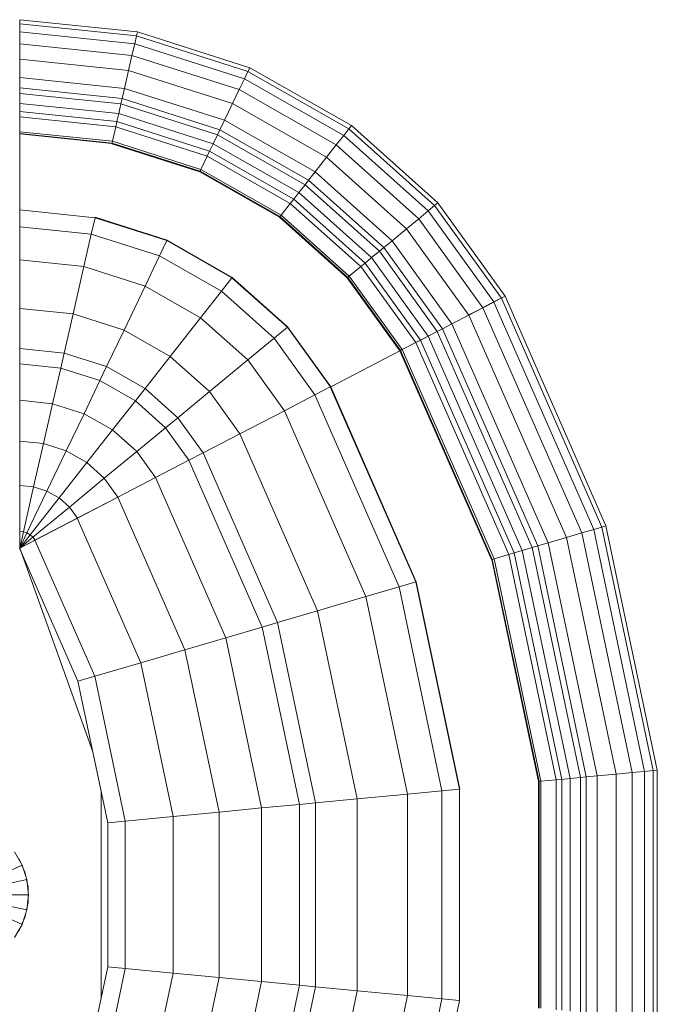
# Model space of a CAD drawing. Header units: millimetres. Extents: x 106 to 24511, y 2709 to 39091.
# Tile 18 of 87: x 11060 to 11278, y 35832 to 36169. Entities that reach past the tile are written whole.
import ezdxf

# ---------------------------------------------------------------- set-up
doc = ezdxf.new("R2010")
doc.units = ezdxf.units.MM
doc.layers.add('M-EQPM-____-OTLN', color=50, linetype='Continuous', lineweight=20)

# ---------------------------------------------------------------- blocks, each defined once
blk = doc.blocks.new('Прямая форма - V line-609801-В_Этаж 03_Вентиляция')
at = {"layer": 'M-EQPM-____-OTLN', "color": 253}
for p, q in [((-10.17, -229.97), (-5.13, -218.67)), ((5.13, -218.67), (10.17, -229.97)), ((-5.2, -231.59), (-2.62, -219.48)), ((0, -232.13), (0, -219.76)), ((2.62, -219.48), (5.2, -231.59)), ((-14.69, -227.36), (-10.17, -229.97)), ((-11.3, -229.32), (-12.5, -228.79)), ((10.17, -229.97), (14.69, -227.36)), ((12.5, -228.79), (11.3, -229.32)), ((118.83, -229.09), (49.02, -254.19)), ((73.23, -249.09), (118.83, -229.07)), ((118.83, -229.09), (121.56, -234.36)), ((118.83, -229.09), (122.57, -233.63)), ((118.83, -229.09), (122.57, -233.63)), ((118.83, -229.09), (123.41, -232.69)), ((118.83, -229.09), (123.41, -232.69)), ((118.83, -229.09), (124.04, -231.59)), ((118.83, -229.09), (124.04, -231.59)), ((118.83, -229.09), (124.43, -230.37)), ((118.83, -229.09), (124.43, -230.37)), ((118.83, -229.09), (124.56, -229.09)), ((118.85, -229.09), (121.57, -234.34)), ((124.43, -230.37), (124.56, -229.09)), ((124.43, -230.37), (124.56, -229.09)), ((124.56, -229.09), (140.36, -229.09)), ((139.86, -233.89), (140.36, -229.09)), ((139.86, -233.89), (140.36, -229.09)), ((140.36, -229.09), (155.5, -229.09)), ((154.66, -237.26), (155.5, -229.09)), ((154.66, -237.26), (155.5, -229.09)), ((155.5, -229.09), (169.53, -229.09)), ((168.36, -240.39), (169.53, -229.09)), ((168.36, -240.39), (169.53, -229.09)), ((169.53, -229.09), (182.02, -229.09)), ((180.56, -243.17), (182.02, -229.09)), ((180.56, -243.17), (182.02, -229.09)), ((182.02, -229.09), (187.3, -229.09)), ((185.73, -244.35), (187.3, -229.09)), ((185.73, -244.35), (187.3, -229.09)), ((187.3, -229.09), (201.03, -229.09)), ((199.15, -247.41), (201.03, -229.09)), ((199.15, -247.41), (201.03, -229.09)), ((201.03, -229.09), (217.65, -229.09)), ((215.38, -251.11), (217.65, -229.09)), ((215.38, -251.11), (217.65, -229.09)), ((217.65, -229.09), (229.01, -229.09)), ((226.48, -253.64), (229.01, -229.09)), ((226.48, -253.64), (229.01, -229.09)), ((229.01, -229.09), (234.78, -229.09)), ((232.12, -254.93), (234.78, -229.09)), ((232.12, -254.93), (234.78, -229.09)), ((234.78, -229.09), (234.91, -229.09)), ((234.91, -229.09), (260.71, -229.09)), ((257.58, -260.73), (260.84, -229.09)), ((257.58, -260.73), (260.84, -229.09)), ((257.71, -260.76), (260.97, -229.09)), ((257.71, -260.76), (260.97, -229.09)), ((258.32, -260.9), (261.6, -229.09)), ((258.32, -260.9), (261.6, -229.09)), ((260.71, -229.09), (260.84, -229.09)), ((260.84, -229.09), (260.97, -229.09)), ((260.97, -229.09), (261.6, -229.09)), ((261.6, -229.09), (266.64, -229.09)), ((263.25, -262.03), (266.64, -229.09)), ((263.25, -262.03), (266.64, -229.09)), ((265.04, -262.43), (268.48, -229.09)), ((265.04, -262.43), (268.48, -229.09)), ((266.64, -229.09), (268.48, -229.09)), ((267.8, -263.06), (271.3, -229.09)), ((267.8, -263.06), (271.3, -229.09)), ((268.48, -229.09), (271.3, -229.09)), ((271.1, -263.82), (274.68, -229.09)), ((271.1, -263.82), (274.68, -229.09)), ((271.3, -229.09), (274.68, -229.09)), ((272.96, -264.24), (276.59, -229.09)), ((272.96, -264.24), (276.59, -229.09)), ((274.68, -229.09), (276.59, -229.09)), ((276.45, -265.04), (280.15, -229.09)), ((276.45, -265.04), (280.15, -229.09)), ((276.59, -229.09), (280.15, -229.09)), ((280.15, -229.09), (286.45, -229.09)), ((282.6, -266.44), (286.45, -229.09)), ((282.6, -266.44), (286.45, -229.09)), ((286.45, -229.09), (291.73, -229.09)), ((287.76, -267.61), (291.73, -229.09)), ((287.76, -267.61), (291.73, -229.09)), ((291.73, -229.09), (295.82, -229.09)), ((291.75, -268.53), (295.82, -229.09)), ((291.75, -268.53), (295.82, -229.09)), ((294.47, -269.15), (298.6, -229.09)), ((294.47, -269.15), (298.6, -229.09)), ((295.82, -229.09), (298.6, -229.09)), ((295.83, -269.46), (299.99, -229.09)), ((295.83, -269.46), (299.99, -229.09)), ((298.6, -229.09), (299.99, -229.09)), ((-10.17, -229.97), (-5.2, -231.59)), ((-7.73, -230.91), (-10.11, -229.85)), ((-6.44, -231.18), (-7.73, -230.91)), ((-5.2, -231.59), (0, -232.13)), ((-2.61, -232), (-5.17, -231.45)), ((0, -232), (-2.61, -232)), ((0, -232.13), (5.2, -231.59)), ((2.61, -232), (1.3, -232)), ((5.17, -231.45), (2.61, -232)), ((5.2, -231.59), (10.17, -229.97)), ((7.73, -230.91), (6.44, -231.18)), ((10.11, -229.85), (7.73, -230.91)), ((122.57, -233.63), (123.41, -232.69)), ((122.57, -233.63), (123.41, -232.69)), ((123.41, -232.69), (124.04, -231.59)), ((123.41, -232.69), (124.04, -231.59)), ((123.41, -232.69), (136.04, -242.61)), ((123.41, -232.69), (136.04, -242.61)), ((124.04, -231.59), (124.43, -230.37)), ((124.04, -231.59), (124.43, -230.37)), ((124.04, -231.59), (138.4, -238.46)), ((124.04, -231.59), (138.4, -238.46)), ((124.43, -230.37), (139.86, -233.89)), ((124.43, -230.37), (139.86, -233.89)), ((74.91, -254.82), (121.57, -234.34)), ((74.91, -254.82), (121.57, -234.34)), ((121.56, -234.36), (122.57, -233.63)), ((121.56, -234.36), (122.57, -233.63)), ((121.56, -234.36), (129.09, -248.88)), ((121.57, -234.34), (129.1, -248.85)), ((122.57, -233.63), (132.89, -246.14)), ((122.57, -233.63), (132.89, -246.14)), ((138.4, -238.46), (139.86, -233.89)), ((138.4, -238.46), (139.86, -233.89)), ((139.86, -233.89), (154.66, -237.26)), ((139.86, -233.89), (154.66, -237.26)), ((136.04, -242.61), (138.4, -238.46)), ((136.04, -242.61), (138.4, -238.46)), ((138.4, -238.46), (152.17, -245.06)), ((138.4, -238.46), (152.17, -245.06)), ((152.17, -245.06), (154.66, -237.26)), ((152.17, -245.06), (154.66, -237.26)), ((154.66, -237.26), (168.36, -240.39)), ((154.66, -237.26), (168.36, -240.39)), ((132.89, -246.14), (136.04, -242.61)), ((132.89, -246.14), (136.04, -242.61)), ((136.04, -242.61), (148.15, -252.12)), ((136.04, -242.61), (148.15, -252.12)), ((164.92, -251.17), (168.36, -240.39)), ((164.92, -251.17), (168.36, -240.39)), ((168.36, -240.39), (180.56, -243.17)), ((168.36, -240.39), (180.56, -243.17)), ((129.09, -248.88), (132.89, -246.14)), ((129.09, -248.88), (132.89, -246.14)), ((132.89, -246.14), (142.78, -258.12)), ((132.89, -246.14), (142.78, -258.12)), ((148.15, -252.12), (152.17, -245.06)), ((148.15, -252.12), (152.17, -245.06)), ((152.17, -245.06), (164.92, -251.17)), ((152.17, -245.06), (164.92, -251.17)), ((176.28, -256.6), (180.56, -243.17)), ((176.28, -256.6), (180.56, -243.17)), ((180.56, -243.17), (185.73, -244.35)), ((180.56, -243.17), (185.73, -244.35)), ((181.08, -258.9), (185.73, -244.35)), ((181.08, -258.9), (185.73, -244.35)), ((185.73, -244.35), (199.15, -247.41)), ((185.73, -244.35), (199.15, -247.41)), ((-73.23, -249.09), (-24.73, -259.3)), ((24.73, -259.3), (73.23, -249.09)), ((73.23, -249.09), (74.91, -254.82)), ((73.23, -249.09), (74.91, -254.82)), ((79.55, -270.61), (129.1, -248.85)), ((79.55, -270.61), (129.1, -248.85)), ((129.09, -248.88), (136.31, -262.79)), ((129.1, -248.85), (136.32, -262.77)), ((193.57, -264.88), (199.15, -247.41)), ((193.57, -264.88), (199.15, -247.41)), ((199.15, -247.41), (215.38, -251.11)), ((199.15, -247.41), (215.38, -251.11)), ((142.78, -258.12), (148.15, -252.12)), ((142.78, -258.12), (148.15, -252.12)), ((148.15, -252.12), (159.36, -260.93)), ((148.15, -252.12), (159.36, -260.93)), ((159.36, -260.93), (164.92, -251.17)), ((159.36, -260.93), (164.92, -251.17)), ((164.92, -251.17), (176.28, -256.6)), ((164.92, -251.17), (176.28, -256.6)), ((208.67, -272.12), (215.38, -251.11)), ((208.67, -272.12), (215.38, -251.11)), ((215.38, -251.11), (226.48, -253.64)), ((215.38, -251.11), (226.48, -253.64)), ((-74.91, -254.82), (-25.3, -265.27)), ((-74.91, -254.82), (-25.3, -265.27)), ((25.3, -265.27), (74.91, -254.82)), ((25.3, -265.27), (74.91, -254.82)), ((74.91, -254.82), (79.55, -270.61)), ((74.91, -254.82), (79.55, -270.61)), ((219, -277.06), (226.48, -253.64)), ((219, -277.06), (226.48, -253.64)), ((224.25, -279.58), (232.12, -254.93)), ((224.25, -279.58), (232.12, -254.93)), ((224.37, -279.63), (232.25, -254.96)), ((224.37, -279.63), (232.25, -254.96)), ((226.48, -253.64), (232.12, -254.93)), ((226.48, -253.64), (232.12, -254.93)), ((232.12, -254.93), (232.25, -254.96)), ((232.25, -254.96), (232.12, -254.93)), ((35.49, -257.04), (-35.49, -257.04)), ((-24.73, -259.3), (-25.3, -265.27)), ((-24.73, -259.3), (-25.3, -265.27)), ((-24.73, -259.3), (24.73, -259.3)), ((24.73, -259.3), (25.3, -265.27)), ((24.73, -259.3), (25.3, -265.27)), ((136.31, -262.79), (142.78, -258.12)), ((136.31, -262.79), (142.78, -258.12)), ((142.78, -258.12), (151.94, -269.23)), ((142.78, -258.12), (151.94, -269.23)), ((169.35, -268.77), (176.28, -256.6)), ((169.35, -268.77), (176.28, -256.6)), ((173.57, -272.09), (181.08, -258.9)), ((173.57, -272.09), (181.08, -258.9)), ((176.28, -256.6), (181.08, -258.9)), ((176.28, -256.6), (181.08, -258.9)), ((181.08, -258.9), (193.57, -264.88)), ((181.08, -258.9), (193.57, -264.88)), ((84, -285.74), (136.32, -262.77)), ((84, -285.74), (136.32, -262.77)), ((136.31, -262.79), (143, -275.69)), ((136.32, -262.77), (143.01, -275.66)), ((151.94, -269.23), (159.36, -260.93)), ((151.94, -269.23), (159.36, -260.93)), ((159.36, -260.93), (169.35, -268.77)), ((159.36, -260.93), (169.35, -268.77)), ((247.82, -290.86), (257.45, -260.7)), ((247.82, -290.86), (257.45, -260.7)), ((247.94, -290.92), (257.58, -260.73)), ((247.94, -290.92), (257.58, -260.73)), ((248.06, -290.98), (257.71, -260.76)), ((248.06, -290.98), (257.71, -260.76)), ((248.63, -291.25), (258.32, -260.9)), ((248.63, -291.25), (258.32, -260.9)), ((253.22, -293.45), (263.25, -262.03)), ((253.22, -293.45), (263.25, -262.03)), ((254.88, -294.24), (265.04, -262.43)), ((254.88, -294.24), (265.04, -262.43)), ((257.45, -260.7), (257.58, -260.73)), ((257.45, -260.7), (257.58, -260.73)), ((257.45, -295.47), (267.8, -263.06)), ((257.45, -295.47), (267.8, -263.06)), ((257.58, -260.73), (257.71, -260.76)), ((257.58, -260.73), (257.71, -260.76)), ((257.71, -260.76), (258.32, -260.9)), ((257.71, -260.76), (258.32, -260.9)), ((258.32, -260.9), (263.25, -262.03)), ((258.32, -260.9), (263.25, -262.03)), ((263.25, -262.03), (265.04, -262.43)), ((263.25, -262.03), (265.04, -262.43)), ((265.04, -262.43), (267.8, -263.06)), ((265.04, -262.43), (267.8, -263.06)), ((267.8, -263.06), (271.1, -263.82)), ((267.8, -263.06), (271.1, -263.82)), ((-25.3, -265.27), (-26.87, -281.7)), ((-25.3, -265.27), (-26.87, -281.7)), ((-25.3, -265.27), (25.3, -265.27)), ((-25.3, -265.27), (25.3, -265.27)), ((25.3, -265.27), (26.87, -281.7)), ((25.3, -265.27), (26.87, -281.7)), ((184.55, -280.71), (193.57, -264.88)), ((184.55, -280.71), (193.57, -264.88)), ((193.57, -264.88), (208.67, -272.12)), ((193.57, -264.88), (208.67, -272.12)), ((260.52, -296.94), (271.1, -263.82)), ((260.52, -296.94), (271.1, -263.82)), ((262.26, -297.78), (272.96, -264.24)), ((262.26, -297.78), (272.96, -264.24)), ((265.5, -299.33), (276.45, -265.04)), ((265.5, -299.33), (276.45, -265.04)), ((271.1, -263.82), (272.96, -264.24)), ((271.1, -263.82), (272.96, -264.24)), ((271.23, -302.07), (282.6, -266.44)), ((271.23, -302.07), (282.6, -266.44)), ((272.96, -264.24), (276.45, -265.04)), ((272.96, -264.24), (276.45, -265.04)), ((276.45, -265.04), (282.6, -266.44)), ((276.45, -265.04), (282.6, -266.44)), ((282.6, -266.44), (287.76, -267.61)), ((282.6, -266.44), (287.76, -267.61)), ((143, -275.69), (151.94, -269.23)), ((143, -275.69), (151.94, -269.23)), ((151.94, -269.23), (160.1, -279.12)), ((151.94, -269.23), (160.1, -279.12)), ((160.1, -279.12), (169.35, -268.77)), ((160.1, -279.12), (169.35, -268.77)), ((169.35, -268.77), (173.57, -272.09)), ((169.35, -268.77), (173.57, -272.09)), ((276.02, -304.37), (287.76, -267.61)), ((276.02, -304.37), (287.76, -267.61)), ((279.74, -306.15), (291.75, -268.53)), ((279.74, -306.15), (291.75, -268.53)), ((282.27, -307.36), (294.47, -269.15)), ((282.27, -307.36), (294.47, -269.15)), ((283.54, -307.97), (295.83, -269.46)), ((283.54, -307.97), (295.83, -269.46)), ((287.76, -267.61), (291.75, -268.53)), ((287.76, -267.61), (291.75, -268.53)), ((291.75, -268.53), (294.47, -269.15)), ((291.75, -268.53), (294.47, -269.15)), ((294.47, -269.15), (295.83, -269.46)), ((294.47, -269.15), (295.83, -269.46)), ((-79.55, -270.61), (-26.87, -281.7)), ((-79.55, -270.61), (-26.87, -281.7)), ((26.87, -281.7), (79.55, -270.61)), ((26.87, -281.7), (79.55, -270.61)), ((79.55, -270.61), (84, -285.74)), ((79.55, -270.61), (84, -285.74)), ((163.55, -283.3), (173.57, -272.09)), ((163.55, -283.3), (173.57, -272.09)), ((173.57, -272.09), (184.55, -280.71)), ((173.57, -272.09), (184.55, -280.71)), ((197.84, -291.15), (208.67, -272.12)), ((197.84, -291.15), (208.67, -272.12)), ((208.67, -272.12), (219, -277.06)), ((208.67, -272.12), (219, -277.06)), ((88.12, -299.76), (143.01, -275.66)), ((88.12, -299.76), (143.01, -275.66)), ((143, -275.69), (148.95, -287.16)), ((143.01, -275.66), (148.97, -287.14)), ((148.95, -287.16), (160.1, -279.12)), ((148.95, -287.16), (160.1, -279.12)), ((160.1, -279.12), (163.55, -283.3)), ((160.1, -279.12), (163.55, -283.3)), ((206.92, -298.28), (219, -277.06)), ((206.92, -298.28), (219, -277.06)), ((211.54, -301.9), (224.25, -279.58)), ((211.54, -301.9), (224.25, -279.58)), ((211.64, -301.99), (224.37, -279.63)), ((211.64, -301.99), (224.37, -279.63)), ((219, -277.06), (224.25, -279.58)), ((219, -277.06), (224.25, -279.58)), ((224.25, -279.58), (224.37, -279.63)), ((224.25, -279.58), (224.37, -279.63)), ((-26.87, -281.7), (-28.37, -297.46)), ((-26.87, -281.7), (-28.37, -297.46)), ((-26.87, -281.7), (26.87, -281.7)), ((-26.87, -281.7), (26.87, -281.7)), ((26.87, -281.7), (28.37, -297.46)), ((26.87, -281.7), (28.37, -297.46)), ((151.47, -292.02), (163.55, -283.3)), ((151.47, -292.02), (163.55, -283.3)), ((163.55, -283.3), (172.52, -294.17)), ((163.55, -283.3), (172.52, -294.17)), ((172.52, -294.17), (184.55, -280.71)), ((172.52, -294.17), (184.55, -280.71)), ((184.55, -280.71), (197.84, -291.15)), ((184.55, -280.71), (197.84, -291.15)), ((-84, -285.74), (-28.37, -297.46)), ((-84, -285.74), (-28.37, -297.46)), ((28.37, -297.46), (84, -285.74)), ((28.37, -297.46), (84, -285.74)), ((84, -285.74), (88.12, -299.76)), ((84, -285.74), (88.12, -299.76)), ((91.79, -312.24), (148.97, -287.14)), ((91.79, -312.24), (148.97, -287.14)), ((148.95, -287.16), (151.47, -292.02)), ((148.97, -287.14), (151.49, -291.99)), ((93.35, -317.52), (151.49, -291.99)), ((93.35, -317.52), (151.49, -291.99)), ((151.47, -292.02), (158.02, -304.64)), ((151.49, -291.99), (158.03, -304.61)), ((183.37, -307.32), (197.84, -291.15)), ((183.37, -307.32), (197.84, -291.15)), ((197.84, -291.15), (206.92, -298.28)), ((197.84, -291.15), (206.92, -298.28)), ((232.27, -318.19), (247.82, -290.86)), ((232.27, -318.19), (247.82, -290.86)), ((232.37, -318.27), (247.94, -290.92)), ((232.37, -318.27), (247.94, -290.92)), ((232.48, -318.35), (248.06, -290.98)), ((232.48, -318.35), (248.06, -290.98)), ((232.98, -318.74), (248.63, -291.25)), ((232.98, -318.74), (248.63, -291.25)), ((237.01, -321.91), (253.22, -293.45)), ((237.01, -321.91), (253.22, -293.45)), ((247.82, -290.86), (247.94, -290.92)), ((247.82, -290.86), (247.94, -290.92)), ((247.94, -290.92), (248.06, -290.98)), ((247.94, -290.92), (248.06, -290.98)), ((248.06, -290.98), (248.63, -291.25)), ((248.06, -290.98), (248.63, -291.25)), ((248.63, -291.25), (253.22, -293.45)), ((248.63, -291.25), (253.22, -293.45)), ((253.22, -293.45), (254.88, -294.24)), ((253.22, -293.45), (254.88, -294.24)), ((158.02, -304.64), (172.52, -294.17)), ((158.02, -304.64), (172.52, -294.17)), ((172.52, -294.17), (183.37, -307.32)), ((172.52, -294.17), (183.37, -307.32)), ((238.47, -323.06), (254.88, -294.24)), ((238.47, -323.06), (254.88, -294.24)), ((240.73, -324.84), (257.45, -295.47)), ((240.73, -324.84), (257.45, -295.47)), ((243.43, -326.96), (260.52, -296.94)), ((243.43, -326.96), (260.52, -296.94)), ((254.88, -294.24), (257.45, -295.47)), ((254.88, -294.24), (257.45, -295.47)), ((257.45, -295.47), (260.52, -296.94)), ((257.45, -295.47), (260.52, -296.94)), ((260.52, -296.94), (262.26, -297.78)), ((260.52, -296.94), (262.26, -297.78)), ((-88.13, -299.76), (-29.77, -312.05)), ((-88.13, -299.76), (-29.77, -312.05)), ((-28.37, -297.46), (-29.77, -312.05)), ((-28.37, -297.46), (-29.77, -312.05)), ((-28.37, -297.46), (28.37, -297.46)), ((-28.37, -297.46), (28.37, -297.46)), ((28.37, -297.46), (29.77, -312.05)), ((28.37, -297.46), (29.77, -312.05)), ((29.77, -312.05), (88.12, -299.76)), ((29.77, -312.05), (88.12, -299.76)), ((88.12, -299.76), (91.79, -312.24)), ((88.12, -299.76), (91.79, -312.24)), ((190.79, -316.32), (206.92, -298.28)), ((190.79, -316.32), (206.92, -298.28)), ((206.92, -298.28), (211.54, -301.9)), ((206.92, -298.28), (211.54, -301.9)), ((244.96, -328.16), (262.26, -297.78)), ((244.96, -328.16), (262.26, -297.78)), ((247.81, -330.39), (265.5, -299.33)), ((247.81, -330.39), (265.5, -299.33)), ((262.26, -297.78), (265.5, -299.33)), ((262.26, -297.78), (265.5, -299.33)), ((265.5, -299.33), (271.23, -302.07)), ((265.5, -299.33), (271.23, -302.07)), ((194.56, -320.89), (211.54, -301.9)), ((194.56, -320.89), (211.54, -301.9)), ((194.65, -320.99), (211.64, -301.99)), ((194.65, -320.99), (211.64, -301.99)), ((211.54, -301.9), (211.64, -301.99)), ((211.54, -301.9), (211.64, -301.99)), ((252.85, -334.35), (271.23, -302.07)), ((252.85, -334.35), (271.23, -302.07)), ((271.23, -302.07), (276.02, -304.37)), ((271.23, -302.07), (276.02, -304.37)), ((97.38, -331.24), (158.03, -304.61)), ((97.38, -331.24), (158.03, -304.61)), ((158.02, -304.64), (165.94, -319.91)), ((158.03, -304.61), (165.95, -319.88)), ((257.07, -337.66), (276.02, -304.37)), ((257.07, -337.66), (276.02, -304.37)), ((260.34, -340.23), (279.74, -306.15)), ((260.34, -340.23), (279.74, -306.15)), ((276.02, -304.37), (279.74, -306.15)), ((276.02, -304.37), (279.74, -306.15)), ((279.74, -306.15), (282.27, -307.36)), ((279.74, -306.15), (282.27, -307.36)), ((165.94, -319.91), (183.37, -307.32)), ((165.94, -319.91), (183.37, -307.32)), ((183.37, -307.32), (190.79, -316.32)), ((183.37, -307.32), (190.79, -316.32)), ((262.56, -341.98), (282.27, -307.36)), ((262.56, -341.98), (282.27, -307.36)), ((263.67, -342.85), (283.54, -307.97)), ((263.67, -342.85), (283.54, -307.97)), ((282.27, -307.36), (283.54, -307.97)), ((282.27, -307.36), (283.54, -307.97)), ((-91.79, -312.24), (-31.01, -325.04)), ((-91.79, -312.24), (-31.01, -325.04)), ((-29.77, -312.05), (-31.01, -325.04)), ((-29.77, -312.05), (-31.01, -325.04)), ((-29.77, -312.05), (29.77, -312.05)), ((-29.77, -312.05), (29.77, -312.05)), ((29.77, -312.05), (31, -325.04)), ((29.77, -312.05), (31, -325.04)), ((31, -325.04), (91.79, -312.24)), ((31, -325.04), (91.79, -312.24)), ((91.79, -312.24), (93.35, -317.52)), ((91.79, -312.24), (93.35, -317.52)), ((171.36, -330.35), (190.79, -316.32)), ((171.36, -330.35), (190.79, -316.32)), ((190.79, -316.32), (194.56, -320.89)), ((190.79, -316.32), (194.56, -320.89)), ((-93.35, -317.52), (-31.53, -330.54)), ((-93.35, -317.52), (-31.53, -330.54)), ((31.53, -330.54), (93.35, -317.52)), ((31.53, -330.54), (93.35, -317.52)), ((93.35, -317.52), (97.38, -331.24)), ((93.35, -317.52), (97.38, -331.24)), ((102.26, -347.85), (165.95, -319.88)), ((102.26, -347.85), (165.95, -319.88)), ((165.94, -319.91), (171.36, -330.35)), ((165.95, -319.88), (171.37, -330.33)), ((211.5, -341.42), (232.27, -318.19)), ((211.5, -341.42), (232.27, -318.19)), ((211.59, -341.52), (232.37, -318.27)), ((211.59, -341.52), (232.37, -318.27)), ((211.67, -341.62), (232.48, -318.35)), ((211.67, -341.62), (232.48, -318.35)), ((212.08, -342.12), (232.98, -318.74)), ((212.08, -342.12), (232.98, -318.74)), ((232.27, -318.19), (232.37, -318.27)), ((232.27, -318.19), (232.37, -318.27)), ((232.37, -318.27), (232.48, -318.35)), ((232.37, -318.27), (232.48, -318.35)), ((232.48, -318.35), (232.98, -318.74)), ((232.48, -318.35), (232.98, -318.74)), ((232.98, -318.74), (237.01, -321.91)), ((232.98, -318.74), (237.01, -321.91)), ((174.11, -335.65), (194.56, -320.89)), ((174.11, -335.65), (194.56, -320.89)), ((174.17, -335.77), (194.65, -320.99)), ((194.65, -320.99), (174.17, -335.77)), ((194.56, -320.89), (194.65, -320.99)), ((194.56, -320.89), (194.65, -320.99)), ((215.37, -346.11), (237.01, -321.91)), ((215.37, -346.11), (237.01, -321.91)), ((216.57, -347.56), (238.47, -323.06)), ((216.57, -347.56), (238.47, -323.06)), ((237.01, -321.91), (238.47, -323.06)), ((237.01, -321.91), (238.47, -323.06)), ((238.47, -323.06), (240.73, -324.84)), ((238.47, -323.06), (240.73, -324.84)), ((-31.01, -325.04), (-31.53, -330.54)), ((-31.01, -325.04), (-31.53, -330.54)), ((-31.01, -325.04), (31, -325.04)), ((-31.01, -325.04), (31, -325.04)), ((31, -325.04), (31.53, -330.54)), ((31, -325.04), (31.53, -330.54)), ((218.42, -349.8), (240.73, -324.84)), ((218.42, -349.8), (240.73, -324.84)), ((220.62, -352.47), (243.43, -326.96)), ((220.62, -352.47), (243.43, -326.96)), ((240.73, -324.84), (243.43, -326.96)), ((240.73, -324.84), (243.43, -326.96)), ((243.43, -326.96), (244.96, -328.16)), ((243.43, -326.96), (244.96, -328.16)), ((-31.53, -330.54), (-32.89, -344.83)), ((-31.53, -330.54), (-32.89, -344.83)), ((-31.53, -330.54), (31.53, -330.54)), ((-31.53, -330.54), (31.53, -330.54)), ((31.53, -330.54), (32.89, -344.83)), ((31.53, -330.54), (32.89, -344.83)), ((105.6, -359.2), (171.37, -330.33)), ((105.6, -359.2), (171.37, -330.33)), ((171.37, -330.33), (174.12, -335.63)), ((221.87, -353.98), (244.96, -328.16)), ((221.87, -353.98), (244.96, -328.16)), ((224.2, -356.81), (247.81, -330.39)), ((224.2, -356.81), (247.81, -330.39)), ((244.96, -328.16), (247.81, -330.39)), ((244.96, -328.16), (247.81, -330.39)), ((247.81, -330.39), (252.85, -334.35)), ((247.81, -330.39), (252.85, -334.35)), ((-97.38, -331.24), (-32.89, -344.83)), ((-97.38, -331.24), (-32.89, -344.83)), ((32.89, -344.83), (97.38, -331.24)), ((32.89, -344.83), (97.38, -331.24)), ((97.38, -331.24), (102.26, -347.85)), ((97.38, -331.24), (102.26, -347.85)), ((107.3, -364.97), (174.12, -335.63)), ((107.3, -364.97), (174.12, -335.63)), ((107.33, -365.1), (174.19, -335.75)), ((107.33, -365.1), (174.19, -335.75)), ((174.11, -335.65), (174.17, -335.77)), ((174.12, -335.63), (174.19, -335.75)), ((174.17, -335.77), (186.47, -359.48)), ((174.19, -335.75), (186.5, -359.48)), ((228.31, -361.79), (252.85, -334.35)), ((228.31, -361.79), (252.85, -334.35)), ((252.85, -334.35), (257.07, -337.66)), ((252.85, -334.35), (257.07, -337.66)), ((231.76, -365.97), (257.07, -337.66)), ((231.76, -365.97), (257.07, -337.66)), ((234.43, -369.21), (260.34, -340.23)), ((234.43, -369.21), (260.34, -340.23)), ((257.07, -337.66), (260.34, -340.23)), ((257.07, -337.66), (260.34, -340.23)), ((260.34, -340.23), (262.56, -341.98)), ((260.34, -340.23), (262.56, -341.98)), ((211.5, -341.42), (186.47, -359.48)), ((186.47, -359.48), (211.5, -341.42)), ((186.56, -359.58), (211.59, -341.52)), ((186.56, -359.58), (211.59, -341.52)), ((186.62, -359.7), (211.67, -341.62)), ((186.62, -359.7), (211.67, -341.62)), ((186.91, -360.29), (212.08, -342.12)), ((186.91, -360.29), (212.08, -342.12)), ((211.5, -341.42), (211.59, -341.52)), ((211.5, -341.42), (211.59, -341.52)), ((211.59, -341.52), (211.67, -341.62)), ((211.59, -341.52), (211.67, -341.62)), ((211.67, -341.62), (212.08, -342.12)), ((211.67, -341.62), (212.08, -342.12)), ((212.08, -342.12), (215.37, -346.11)), ((212.08, -342.12), (215.37, -346.11)), ((236.25, -371.41), (262.56, -341.98)), ((236.25, -371.41), (262.56, -341.98)), ((237.16, -372.51), (263.67, -342.85)), ((237.16, -372.51), (263.67, -342.85)), ((262.56, -341.98), (263.67, -342.85)), ((262.56, -341.98), (263.67, -342.85)), ((-32.89, -344.83), (-34.54, -362.11)), ((-32.89, -344.83), (-34.54, -362.11)), ((-32.89, -344.83), (32.89, -344.83)), ((-32.89, -344.83), (32.89, -344.83)), ((32.89, -344.83), (34.54, -362.11)), ((32.89, -344.83), (34.54, -362.11)), ((189.31, -364.92), (215.37, -346.11)), ((189.31, -364.92), (215.37, -346.11)), ((190.19, -366.61), (216.57, -347.56)), ((190.19, -366.61), (216.57, -347.56)), ((215.37, -346.11), (216.57, -347.56)), ((215.37, -346.11), (216.57, -347.56)), ((216.57, -347.56), (218.42, -349.8)), ((216.57, -347.56), (218.42, -349.8)), ((-102.26, -347.85), (-34.54, -362.11)), ((-102.26, -347.85), (-34.54, -362.11)), ((34.54, -362.11), (102.26, -347.85)), ((34.54, -362.11), (102.26, -347.85)), ((102.26, -347.85), (105.6, -359.2)), ((102.26, -347.85), (105.6, -359.2)), ((191.53, -369.2), (218.42, -349.8)), ((191.53, -369.2), (218.42, -349.8)), ((218.42, -349.8), (220.62, -352.47)), ((218.42, -349.8), (220.62, -352.47)), ((193.14, -372.31), (220.62, -352.47)), ((193.14, -372.31), (220.62, -352.47)), ((194.04, -374.07), (221.87, -353.98)), ((194.04, -374.07), (221.87, -353.98)), ((220.62, -352.47), (221.87, -353.98)), ((220.62, -352.47), (221.87, -353.98)), ((221.87, -353.98), (224.2, -356.81)), ((221.87, -353.98), (224.2, -356.81)), ((195.76, -377.34), (224.2, -356.81)), ((195.76, -377.34), (224.2, -356.81)), ((224.2, -356.81), (228.31, -361.79)), ((224.2, -356.81), (228.31, -361.79)), ((-105.6, -359.2), (-35.67, -373.93)), ((-105.6, -359.2), (-35.67, -373.93)), ((35.67, -373.93), (105.6, -359.2)), ((35.67, -373.93), (105.6, -359.2)), ((105.6, -359.2), (107.3, -364.97)), ((105.6, -359.2), (107.3, -364.97)), ((114.92, -390.91), (186.5, -359.48)), ((114.92, -390.91), (186.5, -359.48)), ((114.96, -391.04), (186.54, -359.61)), ((114.96, -391.04), (186.54, -359.61)), ((115, -391.17), (186.6, -359.73)), ((115, -391.17), (186.6, -359.73)), ((115.17, -391.77), (186.9, -360.28)), ((115.17, -391.77), (186.9, -360.28)), ((186.47, -359.48), (186.54, -359.6)), ((186.5, -359.48), (186.56, -359.6)), ((186.54, -359.6), (186.6, -359.72)), ((186.56, -359.6), (186.62, -359.72)), ((186.6, -359.72), (186.9, -360.3)), ((186.62, -359.72), (186.91, -360.27)), ((186.9, -360.3), (189.3, -364.93)), ((186.91, -360.27), (189.31, -364.91)), ((-34.54, -362.11), (-35.67, -373.93)), ((-34.54, -362.11), (-35.67, -373.93)), ((-34.54, -362.11), (34.54, -362.11)), ((-34.54, -362.11), (34.54, -362.11)), ((34.54, -362.11), (35.67, -373.93)), ((34.54, -362.11), (35.67, -373.93)), ((198.76, -383.13), (228.31, -361.79)), ((198.76, -383.13), (228.31, -361.79)), ((228.31, -361.79), (231.76, -365.97)), ((228.31, -361.79), (231.76, -365.97)), ((-107.3, -364.97), (-36.24, -379.93)), ((-107.3, -364.97), (-36.24, -379.93)), ((36.24, -379.93), (107.3, -364.97)), ((36.24, -379.93), (107.3, -364.97)), ((36.25, -380.07), (107.33, -365.1)), ((36.25, -380.07), (107.33, -365.1)), ((107.3, -364.97), (107.33, -365.1)), ((107.3, -364.97), (107.33, -365.1)), ((116.66, -396.81), (189.3, -364.91)), ((116.66, -396.81), (189.3, -364.91)), ((117.19, -398.64), (190.17, -366.6)), ((117.19, -398.64), (190.17, -366.6)), ((189.3, -364.93), (190.17, -366.62)), ((189.31, -364.91), (190.19, -366.59)), ((190.17, -366.62), (191.52, -369.21)), ((190.19, -366.59), (191.53, -369.19)), ((201.27, -387.98), (231.76, -365.97)), ((201.27, -387.98), (231.76, -365.97)), ((231.76, -365.97), (234.43, -369.21)), ((231.76, -365.97), (234.43, -369.21)), ((118.02, -401.46), (191.52, -369.2)), ((118.02, -401.46), (191.52, -369.2)), ((191.52, -369.21), (193.13, -372.32)), ((191.53, -369.19), (193.14, -372.29)), ((203.22, -391.74), (234.43, -369.21)), ((203.22, -391.74), (234.43, -369.21)), ((234.43, -369.21), (236.25, -371.41)), ((234.43, -369.21), (236.25, -371.41)), ((-35.67, -373.93), (-36.24, -379.93)), ((-35.67, -373.93), (-36.24, -379.93)), ((-35.67, -373.93), (35.67, -373.93)), ((-35.67, -373.93), (35.67, -373.93)), ((35.67, -373.93), (36.24, -379.93)), ((35.67, -373.93), (36.24, -379.93)), ((119.02, -404.84), (193.13, -372.3)), ((119.02, -404.84), (193.13, -372.3)), ((119.58, -406.75), (194.04, -374.05)), ((119.58, -406.75), (194.04, -374.05)), ((193.13, -372.32), (194.04, -374.07)), ((193.14, -372.29), (194.06, -374.05)), ((194.04, -374.07), (195.73, -377.33)), ((194.06, -374.05), (195.76, -377.33)), ((204.55, -394.29), (236.25, -371.41)), ((204.55, -394.29), (236.25, -371.41)), ((205.2, -395.58), (237.16, -372.51)), ((205.2, -395.58), (237.16, -372.51)), ((236.25, -371.41), (237.16, -372.51)), ((236.25, -371.41), (237.16, -372.51)), ((120.62, -410.31), (195.74, -377.33)), ((120.62, -410.31), (195.74, -377.33)), ((195.74, -377.35), (198.73, -383.11)), ((195.77, -377.35), (198.76, -383.11)), ((-36.24, -379.93), (36.24, -379.93)), ((-36.24, -379.93), (36.24, -379.93)), ((36.24, -379.93), (36.25, -380.07)), ((36.24, -379.93), (36.25, -380.07)), ((122.48, -416.6), (198.75, -383.12)), ((122.48, -416.6), (198.75, -383.12)), ((198.75, -383.14), (201.25, -387.96)), ((198.77, -383.14), (201.27, -387.96)), ((124.03, -421.88), (201.26, -387.97)), ((124.03, -421.88), (201.26, -387.97)), ((201.26, -387.99), (203.2, -391.72)), ((201.29, -387.99), (203.22, -391.72)), ((38.83, -407.07), (114.96, -391.04)), ((38.83, -407.07), (114.96, -391.04)), ((38.84, -407.21), (115, -391.17)), ((38.84, -407.21), (115, -391.17)), ((114.92, -390.91), (114.96, -391.04)), ((114.92, -390.91), (114.96, -391.04)), ((114.96, -391.04), (115, -391.17)), ((114.96, -391.04), (115, -391.17)), ((115, -391.17), (115.17, -391.77)), ((115, -391.17), (115.17, -391.77)), ((38.9, -407.83), (115.17, -391.77)), ((38.9, -407.83), (115.17, -391.77)), ((115.17, -391.77), (116.66, -396.81)), ((115.17, -391.77), (116.66, -396.81)), ((125.23, -425.96), (203.21, -391.73)), ((125.23, -425.96), (203.21, -391.73)), ((126.04, -428.75), (204.54, -394.29)), ((126.04, -428.75), (204.54, -394.29)), ((203.21, -391.75), (204.53, -394.28)), ((203.24, -391.75), (204.55, -394.28)), ((204.54, -394.3), (205.2, -395.58)), ((39.4, -413.08), (116.66, -396.81)), ((39.4, -413.08), (116.66, -396.81)), ((116.66, -396.81), (117.19, -398.64)), ((116.66, -396.81), (117.19, -398.64)), ((126.45, -430.14), (205.21, -395.56)), ((126.45, -430.14), (205.21, -395.56)), ((39.58, -414.98), (117.19, -398.64)), ((39.58, -414.98), (117.19, -398.64)), ((39.86, -417.92), (118.02, -401.46)), ((39.86, -417.92), (118.02, -401.46)), ((117.19, -398.64), (118.02, -401.46)), ((117.19, -398.64), (118.02, -401.46)), ((118.02, -401.46), (119.02, -404.84)), ((118.02, -401.46), (119.02, -404.84)), ((40.2, -421.44), (119.02, -404.84)), ((40.2, -421.44), (119.02, -404.84)), ((119.02, -404.84), (119.58, -406.75)), ((119.02, -404.84), (119.58, -406.75)), ((-38.9, -407.83), (38.9, -407.83)), ((-38.9, -407.83), (38.9, -407.83)), ((-38.84, -407.21), (38.84, -407.21)), ((-38.84, -407.21), (38.84, -407.21)), ((-38.83, -407.07), (38.83, -407.07)), ((-38.83, -407.07), (38.83, -407.07)), ((38.83, -407.07), (38.84, -407.21)), ((38.83, -407.07), (38.84, -407.21)), ((38.84, -407.21), (38.9, -407.83)), ((38.84, -407.21), (38.9, -407.83)), ((38.9, -407.83), (39.4, -413.08)), ((38.9, -407.83), (39.4, -413.08)), ((40.39, -423.42), (119.58, -406.75)), ((40.39, -423.42), (119.58, -406.75)), ((119.58, -406.75), (120.62, -410.31)), ((119.58, -406.75), (120.62, -410.31)), ((40.74, -427.13), (120.62, -410.31)), ((40.74, -427.13), (120.62, -410.31)), ((120.62, -410.31), (122.48, -416.6)), ((120.62, -410.31), (122.48, -416.6)), ((-39.58, -414.98), (39.58, -414.98)), ((-39.58, -414.98), (39.58, -414.98)), ((-39.4, -413.08), (39.4, -413.08)), ((-39.4, -413.08), (39.4, -413.08)), ((39.4, -413.08), (39.58, -414.98)), ((39.4, -413.08), (39.58, -414.98)), ((39.58, -414.98), (39.86, -417.92)), ((39.58, -414.98), (39.86, -417.92)), ((-39.87, -417.92), (39.86, -417.92)), ((-39.87, -417.92), (39.86, -417.92)), ((39.86, -417.92), (40.2, -421.44)), ((39.86, -417.92), (40.2, -421.44)), ((41.37, -433.69), (122.48, -416.6)), ((41.37, -433.69), (122.48, -416.6)), ((122.48, -416.6), (124.03, -421.88)), ((122.48, -416.6), (124.03, -421.88)), ((-40.2, -421.44), (40.2, -421.44)), ((-40.2, -421.44), (40.2, -421.44)), ((40.2, -421.44), (40.39, -423.42)), ((40.2, -421.44), (40.39, -423.42)), ((41.89, -439.17), (124.03, -421.88)), ((41.89, -439.17), (124.03, -421.88)), ((124.03, -421.88), (125.23, -425.96)), ((124.03, -421.88), (125.23, -425.96)), ((-40.39, -423.42), (40.39, -423.42)), ((-40.39, -423.42), (40.39, -423.42)), ((40.39, -423.42), (40.74, -427.13)), ((40.39, -423.42), (40.74, -427.13)), ((-40.74, -427.13), (40.74, -427.13)), ((-40.74, -427.13), (40.74, -427.13)), ((40.74, -427.13), (41.37, -433.69)), ((40.74, -427.13), (41.37, -433.69)), ((42.3, -443.43), (125.23, -425.96)), ((42.3, -443.43), (125.23, -425.96)), ((125.23, -425.96), (126.04, -428.75)), ((125.23, -425.96), (126.04, -428.75)), ((42.57, -446.33), (126.04, -428.75)), ((42.57, -446.33), (126.04, -428.75)), ((42.71, -447.77), (126.45, -430.14)), ((42.71, -447.77), (126.45, -430.14)), ((126.04, -428.75), (126.45, -430.14)), ((126.04, -428.75), (126.45, -430.14)), ((-41.37, -433.69), (41.37, -433.69)), ((-41.37, -433.69), (41.37, -433.69)), ((41.37, -433.69), (41.89, -439.17)), ((41.37, -433.69), (41.89, -439.17)), ((-41.89, -439.17), (41.89, -439.17)), ((-41.89, -439.17), (41.89, -439.17)), ((41.89, -439.17), (42.3, -443.43)), ((41.89, -439.17), (42.3, -443.43)), ((-42.3, -443.43), (42.3, -443.43)), ((-42.3, -443.43), (42.3, -443.43)), ((42.3, -443.43), (42.57, -446.33)), ((42.3, -443.43), (42.57, -446.33)), ((-42.71, -447.77), (42.71, -447.77)), ((-42.71, -447.77), (42.71, -447.77)), ((-42.57, -446.33), (42.57, -446.33)), ((-42.57, -446.33), (42.57, -446.33)), ((42.57, -446.33), (42.71, -447.77)), ((42.57, -446.33), (42.71, -447.77))]:
    blk.add_line(p, q, dxfattribs=at)
blk = doc.blocks.new('Прямая форма - FU - 054-612837-В_Этаж 03_Вентиляция')
blk.add_blockref('Прямая форма - V line-609801-В_Этаж 03_Вентиляция', (0, 0))
blk = doc.blocks.new('V line_ifc_RVT-1-В_Этаж 03_Вентиляция')
at = {"layer": 'M-EQPM-____-OTLN', "color": 253, "lineweight": 20, "rotation": 90}
blk.add_blockref('Прямая форма - FU - 054-612837-В_Этаж 03_Вентиляция', (27423.24, 35869.15), dxfattribs=at)

msp = doc.modelspace()

# ---------------------------------------------------------------- block references
at = {"lineweight": 9}
msp.add_blockref('V line_ifc_RVT-1-В_Этаж 03_Вентиляция', (-16592.68, 0), dxfattribs=at)

doc.saveas('drawing.dxf')
